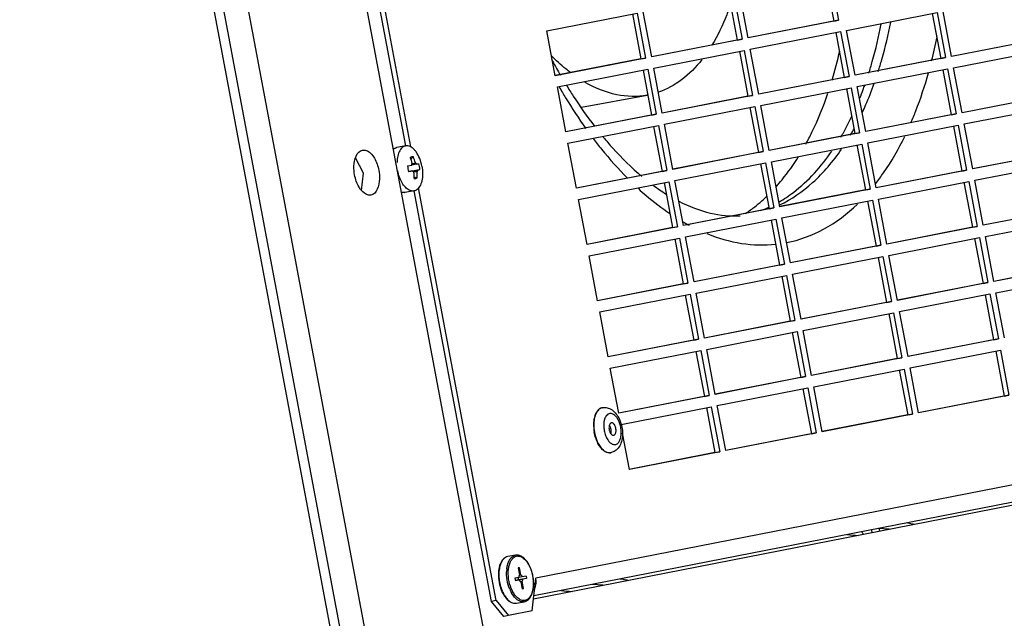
# Paper-space layout '45651_1_3' of a CAD drawing. Header units: millimetres. Extents: x -231 to 594, y 0 to 420.
# Tile 14 of 247: x -170 to -136, y 271 to 292. Entities that reach past the tile are written whole.
import ezdxf

# ---------------------------------------------------------------- set-up
doc = ezdxf.new("R2010")
doc.units = ezdxf.units.MM
doc.header["$LTSCALE"] = 32.67
doc.layers.get('0').update_dxf_attribs({"linetype": 'CONTINUOUS'})
doc.layers.add('02___PRT_ALL_AXES', color=7, linetype='CONTINUOUS')
doc.layers.add('02__ASM_ALL_AXES', color=7, linetype='CONTINUOUS')

psp = doc.layouts.new('45651_1_3')

# ---------------------------------------------------------------- linework, layer by layer
at = {"color": 7, "linetype": 'CONTINUOUS'}
for p, q in [((-127.301, 106.081), (-169.226, 329.134)), ((-150.488, 251.493), (-163.862, 322.646)), ((-156.673, 287.71), (-161.392, 312.813)), ((-142.04, 293.71), (-141.744, 292.138)), ((-145.406, 293.051), (-145.111, 291.479)), ((-144.9, 291.52), (-145.196, 293.092)), ((-151.929, 291.773), (-148.773, 292.391)), ((-148.773, 292.391), (-148.477, 290.819)), ((-148.267, 290.86), (-148.562, 292.433)), ((-141.46, 291.786), (-138.304, 292.404)), ((-138.304, 292.404), (-138.008, 290.832)), ((-137.798, 290.873), (-138.094, 292.446)), ((-141.744, 292.138), (-144.9, 291.52)), ((-141.91, 292.107), (-141.744, 292.138)), ((-151.633, 290.201), (-151.929, 291.773)), ((-144.827, 291.127), (-141.671, 291.745)), ((-141.671, 291.745), (-141.375, 290.172)), ((-141.165, 290.214), (-141.46, 291.786)), ((-145.111, 291.479), (-148.267, 290.86)), ((-145.277, 291.448), (-145.111, 291.479)), ((-134.642, 291.491), (-137.798, 290.873)), ((-148.193, 290.467), (-145.037, 291.085)), ((-145.037, 291.085), (-144.741, 289.513)), ((-144.531, 289.554), (-144.827, 291.127)), ((-137.724, 290.48), (-134.568, 291.098)), ((-148.477, 290.819), (-151.633, 290.201)), ((-148.643, 290.788), (-148.477, 290.819)), ((-138.008, 290.832), (-141.165, 290.214)), ((-138.175, 290.801), (-138.008, 290.832)), ((-151.559, 289.808), (-148.403, 290.426)), ((-148.403, 290.426), (-148.108, 288.853)), ((-147.897, 288.895), (-148.193, 290.467)), ((-141.375, 290.172), (-144.531, 289.554)), ((-141.541, 290.142), (-141.375, 290.172)), ((-141.091, 289.821), (-137.935, 290.439)), ((-137.935, 290.439), (-137.639, 288.866)), ((-137.429, 288.908), (-137.724, 290.48)), ((-140.795, 288.248), (-141.091, 289.821)), ((-151.264, 288.235), (-151.559, 289.808)), ((-150.713, 289.096), (-148.419, 289.519)), ((-144.741, 289.513), (-147.897, 288.895)), ((-144.907, 289.482), (-144.741, 289.513)), ((-144.457, 289.161), (-141.301, 289.779)), ((-141.301, 289.779), (-141.005, 288.207)), ((-134.273, 289.526), (-137.429, 288.908)), ((-144.162, 287.589), (-144.457, 289.161)), ((-137.355, 288.514), (-134.199, 289.133)), ((-148.108, 288.853), (-151.264, 288.235)), ((-148.274, 288.823), (-148.108, 288.853)), ((-147.824, 288.502), (-144.668, 289.12)), ((-144.668, 289.12), (-144.372, 287.547)), ((-137.639, 288.866), (-140.795, 288.248)), ((-137.805, 288.836), (-137.639, 288.866)), ((-151.19, 287.842), (-148.034, 288.46)), ((-148.034, 288.46), (-147.738, 286.888)), ((-147.528, 286.929), (-147.824, 288.502)), ((-140.721, 287.855), (-137.565, 288.473)), ((-137.565, 288.473), (-137.27, 286.901)), ((-137.059, 286.942), (-137.355, 288.514)), ((-141.005, 288.207), (-144.162, 287.589)), ((-141.172, 288.176), (-141.005, 288.207)), ((-150.894, 286.27), (-151.19, 287.842)), ((-144.088, 287.196), (-140.932, 287.814)), ((-140.932, 287.814), (-140.636, 286.241)), ((-140.426, 286.283), (-140.721, 287.855)), ((-156.858, 287.747), (-157.161, 287.691)), ((-144.372, 287.547), (-147.528, 286.929)), ((-144.538, 287.517), (-144.372, 287.547)), ((-133.903, 287.56), (-137.059, 286.942)), ((-158.331, 286.799), (-158.611, 287.328)), ((-156.788, 287.049), (-156.646, 287.076)), ((-156.689, 287.346), (-156.696, 287.341)), ((-156.646, 287.076), (-156.644, 287.078)), ((-156.645, 287.116), (-156.638, 287.117)), ((-156.48, 287.109), (-156.644, 287.078)), ((-156.493, 287.132), (-156.643, 287.104)), ((-156.497, 287.145), (-156.634, 287.119)), ((-156.503, 287.144), (-156.633, 287.12)), ((-156.627, 287.137), (-156.519, 287.157)), ((-156.503, 287.144), (-156.497, 287.145)), ((-147.454, 286.536), (-144.298, 287.154)), ((-144.298, 287.154), (-144.003, 285.582)), ((-143.792, 285.623), (-144.088, 287.196)), ((-136.985, 286.549), (-133.829, 287.167)), ((-158.4, 286.192), (-158.331, 286.799)), ((-156.751, 286.849), (-156.442, 286.906)), ((-156.751, 286.85), (-156.608, 286.876)), ((-156.607, 286.874), (-156.75, 286.848)), ((-156.607, 286.874), (-156.75, 286.846)), ((-156.75, 286.847), (-156.75, 286.846)), ((-156.608, 286.876), (-156.359, 286.923)), ((-156.446, 286.88), (-156.595, 286.852)), ((-156.593, 286.839), (-156.444, 286.867)), ((-156.45, 286.865), (-156.593, 286.839)), ((-156.585, 286.839), (-156.593, 286.838)), ((-156.46, 286.847), (-156.569, 286.827)), ((-156.444, 286.867), (-156.45, 286.865)), ((-147.738, 286.888), (-150.894, 286.27)), ((-147.904, 286.857), (-147.738, 286.888)), ((-137.27, 286.901), (-140.426, 286.283)), ((-137.436, 286.87), (-137.27, 286.901)), ((-156.559, 286.61), (-156.553, 286.608)), ((-150.821, 285.877), (-147.665, 286.495)), ((-147.665, 286.495), (-147.369, 284.922)), ((-147.159, 284.964), (-147.454, 286.536)), ((-140.352, 285.889), (-137.196, 286.508)), ((-137.196, 286.508), (-136.9, 284.935)), ((-136.69, 284.976), (-136.985, 286.549)), ((-156.567, 286.174), (-156.871, 286.117)), ((-153.695, 271.863), (-156.404, 286.278)), ((-140.636, 286.241), (-143.792, 285.623)), ((-140.802, 286.211), (-140.636, 286.241)), ((-150.525, 284.304), (-150.821, 285.877)), ((-143.718, 285.23), (-140.562, 285.848)), ((-140.562, 285.848), (-140.267, 284.276)), ((-140.056, 284.317), (-140.352, 285.889)), ((-144.003, 285.582), (-147.159, 284.964)), ((-144.169, 285.551), (-144.003, 285.582)), ((-133.534, 285.595), (-136.69, 284.976)), ((-147.085, 284.57), (-143.929, 285.189)), ((-143.929, 285.189), (-143.633, 283.616)), ((-143.423, 283.658), (-143.718, 285.23)), ((-136.616, 284.583), (-133.46, 285.202)), ((-147.369, 284.922), (-150.525, 284.304)), ((-147.535, 284.892), (-147.369, 284.922)), ((-136.9, 284.935), (-140.056, 284.317)), ((-137.066, 284.905), (-136.9, 284.935)), ((-150.451, 283.911), (-147.295, 284.529)), ((-147.295, 284.529), (-147, 282.957)), ((-146.789, 282.998), (-147.085, 284.57)), ((-139.982, 283.924), (-136.826, 284.542)), ((-136.826, 284.542), (-136.531, 282.97)), ((-136.32, 283.011), (-136.616, 284.583)), ((-140.267, 284.276), (-143.423, 283.658)), ((-140.433, 284.245), (-140.267, 284.276)), ((-150.156, 282.339), (-150.451, 283.911)), ((-143.349, 283.264), (-140.193, 283.883)), ((-140.193, 283.883), (-139.897, 282.31)), ((-139.687, 282.351), (-139.982, 283.924)), ((-133.164, 283.629), (-136.32, 283.011)), ((-143.633, 283.616), (-146.789, 282.998)), ((-143.799, 283.586), (-143.633, 283.616)), ((-147, 282.957), (-150.156, 282.339)), ((-147.166, 282.926), (-147, 282.957)), ((-146.715, 282.605), (-143.559, 283.223)), ((-143.559, 283.223), (-143.264, 281.651)), ((-143.053, 281.692), (-143.349, 283.264)), ((-136.531, 282.97), (-139.687, 282.351)), ((-136.697, 282.939), (-136.531, 282.97)), ((-136.246, 282.618), (-133.09, 283.236)), ((-146.42, 281.032), (-146.715, 282.605)), ((-135.951, 281.045), (-136.246, 282.618)), ((-150.082, 281.945), (-146.926, 282.564)), ((-146.926, 282.564), (-146.63, 280.991)), ((-139.897, 282.31), (-143.053, 281.692)), ((-140.063, 282.28), (-139.897, 282.31)), ((-139.613, 281.958), (-136.457, 282.577)), ((-136.457, 282.577), (-136.161, 281.004)), ((-149.786, 280.373), (-150.082, 281.945)), ((-142.979, 281.299), (-139.823, 281.917)), ((-139.823, 281.917), (-139.528, 280.345)), ((-139.317, 280.386), (-139.613, 281.958)), ((-143.264, 281.651), (-146.42, 281.032)), ((-143.43, 281.62), (-143.264, 281.651)), ((-146.346, 280.639), (-143.19, 281.258)), ((-143.19, 281.258), (-142.894, 279.685)), ((-142.684, 279.726), (-142.979, 281.299)), ((-146.63, 280.991), (-149.786, 280.373)), ((-146.796, 280.961), (-146.63, 280.991)), ((-136.161, 281.004), (-139.317, 280.386)), ((-136.327, 280.973), (-136.161, 281.004)), ((-149.712, 279.98), (-146.556, 280.598)), ((-146.556, 280.598), (-146.261, 279.026)), ((-146.05, 279.067), (-146.346, 280.639)), ((-139.243, 279.993), (-136.087, 280.611)), ((-136.087, 280.611), (-135.792, 279.039)), ((-139.528, 280.345), (-142.684, 279.726)), ((-139.694, 280.314), (-139.528, 280.345)), ((-149.417, 278.407), (-149.712, 279.98)), ((-142.61, 279.333), (-139.454, 279.952)), ((-139.454, 279.952), (-139.158, 278.379)), ((-138.948, 278.42), (-139.243, 279.993)), ((-142.894, 279.685), (-146.05, 279.067)), ((-143.06, 279.655), (-142.894, 279.685)), ((-118.334, 279.3), (-152.314, 272.643)), ((-145.976, 278.674), (-142.82, 279.292)), ((-142.82, 279.292), (-142.525, 277.72)), ((-142.314, 277.761), (-142.61, 279.333)), ((-146.261, 279.026), (-149.417, 278.407)), ((-146.427, 278.995), (-146.261, 279.026)), ((-135.792, 279.039), (-138.948, 278.42)), ((-135.958, 279.008), (-135.792, 279.039)), ((-118.932, 278.577), (-152.385, 272.023)), ((-149.33, 278.017), (-146.187, 278.633)), ((-146.187, 278.633), (-145.891, 277.06)), ((-145.681, 277.101), (-145.976, 278.674)), ((-139.158, 278.379), (-142.314, 277.761)), ((-139.324, 278.348), (-139.158, 278.379)), ((-150.263, 277.735), (-150.263, 277.732)), ((-149.047, 276.442), (-149.287, 277.716)), ((-142.525, 277.72), (-145.681, 277.101)), ((-142.691, 277.689), (-142.525, 277.72)), ((-145.891, 277.06), (-149.047, 276.442)), ((-146.057, 277.029), (-145.891, 277.06)), ((-140.305, 274.286), (-140.323, 274.386)), ((-140.594, 274.333), (-140.575, 274.233)), ((-153.291, 273.397), (-153.294, 273.396)), ((-153.291, 273.397), (-153.294, 273.396)), ((-153.022, 273.447), (-153.291, 273.397)), ((-153.024, 273.446), (-153.022, 273.447)), ((-152.885, 273.009), (-152.928, 273.001)), ((-152.928, 273.001), (-152.881, 272.75)), ((-152.837, 272.758), (-152.885, 273.009)), ((-152.907, 272.667), (-153.041, 272.641)), ((-153.041, 272.641), (-153.026, 272.56)), ((-152.935, 272.662), (-152.92, 272.584)), ((-152.634, 272.636), (-152.92, 272.584)), ((-152.784, 272.692), (-152.907, 272.669)), ((-152.881, 272.75), (-152.837, 272.758)), ((-152.649, 272.718), (-152.784, 272.692)), ((-152.634, 272.636), (-152.768, 272.61)), ((-152.649, 272.718), (-152.634, 272.636)), ((-152.445, 271.497), (-152.314, 272.643)), ((-153.026, 272.562), (-152.768, 272.61)), ((-152.891, 272.586), (-153.026, 272.56)), ((-152.891, 272.586), (-153.026, 272.561)), ((-152.92, 272.584), (-153.026, 272.563)), ((-152.794, 272.528), (-152.838, 272.52)), ((-152.838, 272.519), (-152.79, 272.268)), ((-152.747, 272.277), (-152.794, 272.528)), ((-152.791, 272.269), (-152.747, 272.277)), ((-152.79, 272.268), (-152.747, 272.277)), ((-153.695, 271.863), (-153.861, 271.832)), ((-153.695, 271.863), (-153.268, 271.335)), ((-153.326, 271.929), (-153.325, 271.928)), ((-153.326, 271.929), (-153.325, 271.928)), ((-152.991, 271.768), (-152.721, 271.818)), ((-152.991, 271.768), (-152.99, 271.768)), ((-152.721, 271.818), (-152.718, 271.819)), ((-153.268, 271.335), (-153.434, 271.305)), ((-152.445, 271.497), (-153.268, 271.335))]:
    psp.add_line(p, q, dxfattribs=at)
at = {"color": 3, "linetype": 'CONTINUOUS'}
for p, q in [((-128.131, 105.928), (-170.057, 328.981)), ((-128.463, 105.866), (-170.334, 328.627)), ((-156.852, 287.748), (-161.544, 312.71)), ((-142.206, 293.68), (-141.91, 292.107)), ((-145.572, 293.02), (-145.277, 291.448)), ((-148.939, 292.361), (-148.643, 290.788)), ((-138.47, 292.374), (-138.175, 290.801)), ((-141.91, 292.107), (-144.901, 291.522)), ((-141.837, 291.714), (-141.541, 290.142)), ((-145.277, 291.448), (-148.267, 290.862)), ((-134.808, 291.461), (-137.798, 290.875)), ((-145.203, 291.055), (-144.907, 289.482)), ((-148.643, 290.788), (-151.634, 290.203)), ((-138.175, 290.801), (-141.165, 290.215)), ((-148.569, 290.395), (-148.274, 288.823)), ((-138.101, 290.408), (-137.805, 288.836)), ((-141.541, 290.142), (-144.531, 289.556)), ((-144.907, 289.482), (-147.898, 288.896)), ((-141.467, 289.749), (-141.172, 288.176)), ((-134.439, 289.495), (-137.429, 288.909)), ((-148.274, 288.823), (-151.264, 288.237)), ((-144.834, 289.089), (-144.538, 287.517)), ((-137.805, 288.836), (-140.795, 288.25)), ((-137.731, 288.443), (-137.436, 286.87)), ((-148.2, 288.43), (-147.904, 286.857)), ((-141.172, 288.176), (-144.162, 287.59)), ((-141.098, 287.783), (-140.802, 286.211)), ((-144.538, 287.517), (-147.528, 286.931)), ((-134.069, 287.53), (-137.06, 286.944)), ((-144.464, 287.124), (-144.169, 285.551)), ((-147.904, 286.857), (-150.895, 286.271)), ((-137.436, 286.87), (-140.426, 286.284)), ((-147.831, 286.464), (-147.535, 284.892)), ((-137.362, 286.477), (-137.066, 284.905)), ((-153.861, 271.832), (-156.557, 286.175)), ((-140.802, 286.211), (-143.792, 285.625)), ((-140.728, 285.818), (-140.433, 284.245)), ((-144.169, 285.551), (-147.159, 284.965)), ((-133.7, 285.564), (-136.69, 284.978)), ((-144.095, 285.158), (-143.799, 283.586)), ((-147.535, 284.892), (-150.525, 284.306)), ((-137.066, 284.905), (-140.057, 284.319)), ((-147.461, 284.499), (-147.166, 282.926)), ((-136.992, 284.511), (-136.697, 282.939)), ((-140.433, 284.245), (-143.423, 283.659)), ((-140.359, 283.852), (-140.063, 282.28)), ((-143.799, 283.586), (-146.789, 283)), ((-133.33, 283.598), (-136.321, 283.013)), ((-143.725, 283.193), (-143.43, 281.62)), ((-147.166, 282.926), (-150.156, 282.34)), ((-136.697, 282.939), (-139.687, 282.353)), ((-147.092, 282.533), (-146.796, 280.961)), ((-140.063, 282.28), (-143.054, 281.694)), ((-136.623, 282.546), (-136.327, 280.973)), ((-143.43, 281.62), (-146.42, 281.034)), ((-139.989, 281.886), (-139.694, 280.314)), ((-143.356, 281.227), (-143.06, 279.655)), ((-146.796, 280.961), (-149.786, 280.375)), ((-136.327, 280.973), (-139.318, 280.388)), ((-146.722, 280.567), (-146.427, 278.995)), ((-136.253, 280.58), (-135.958, 279.008)), ((-139.694, 280.314), (-142.684, 279.728)), ((-139.62, 279.921), (-139.324, 278.348)), ((-143.06, 279.655), (-146.051, 279.069)), ((-142.986, 279.261), (-142.691, 277.689)), ((-146.427, 278.995), (-149.417, 278.409)), ((-135.958, 279.008), (-138.948, 278.422)), ((-118.371, 278.581), (-152.398, 271.915)), ((-146.353, 278.602), (-146.057, 277.029)), ((-139.324, 278.348), (-142.315, 277.763)), ((-142.691, 277.689), (-145.681, 277.103)), ((-146.057, 277.029), (-149.048, 276.444)), ((-153.434, 271.305), (-153.861, 271.832))]:
    psp.add_line(p, q, dxfattribs=at)
at = {"color": 7, "linetype": 'CONTINUOUS'}
for centre, radius, start, end in [((-155.249, 294.915), 17.275, 345.9387, 348.8135), ((-156.386, 294.372), 15.052, 343.2867, 347.3454), ((-134.942, 299.746), 19.061, 208.0719, 209.8138), ((-135.484, 299.438), 18.437, 209.8224, 209.9902), ((-152.525, 294.033), 12.416, 339.6777, 340.4102), ((-148.898, 292.113), 2.637, 280.4672, 280.773), ((-152.086, 293.869), 11.948, 338.1042, 339.6832), ((-148.987, 292.622), 8.884, 329.5565, 330.3712), ((-149.182, 292.733), 9.108, 330.3713, 331.1869), ((-158.431, 286.638), 1.872, 15.4227, 22.0521), ((-141.009, 265.057), 27.207, 124.9338, 125.1694), ((-158.466, 286.671), 1.875, 13.5269, 13.7265), ((-158.467, 286.671), 1.875, 13.3275, 13.5269), ((-158.323, 286.659), 1.872, 15.4227, 22.0521), ((-158.313, 286.629), 1.889, 15.4636, 15.8606), ((-160.492, 307.394), 20.678, 281.1889, 281.4226), ((-157.06, 286.897), 0.701, 10.5934, 19.0383), ((-156.085, 287.077), 0.703, 182.2663, 190.6923), ((-156.087, 287.075), 0.701, 190.5954, 198.9349), ((-158.449, 286.591), 1.872, 7.7618, 7.9612), ((-158.448, 286.591), 1.871, 7.5617, 7.7618), ((-158.426, 286.635), 1.867, 359.2257, 5.8665), ((-158.317, 286.656), 1.867, 359.2257, 5.8665), ((-158.323, 286.688), 1.887, 5.4291, 5.8264), ((-159.845, 304.144), 17.57, 281.1682, 281.4433), ((-157.062, 286.895), 0.703, 2.2663, 10.6923), ((-149.847, 313.244), 27.42, 255.8303, 256.0638), ((-143.935, 292.175), 7.208, 233.5975, 237.9711), ((-147.675, 289.451), 4.87, 303.2526, 304.0818), ((-147.706, 289.496), 4.925, 304.0816, 304.7166), ((-145.939, 289.419), 4.203, 290.6537, 294.4259), ((-145.97, 289.489), 4.279, 294.4166, 294.7864), ((-143.477, 291.495), 7.391, 239.7724, 240.7436), ((-143.577, 291.316), 7.186, 240.7427, 241.9232), ((-149.944, 278.37), 0.236, 106.6599, 111.7961), ((-149.945, 278.374), 0.231, 102.5587, 106.65), ((-149.946, 278.375), 0.23, 100.4698, 102.5549), ((-149.33, 278.015), 0.609, 164.7233, 167.8881), ((-148.92, 277.985), 1.021, 190.3783, 190.6452), ((-149.296, 277.808), 0.604, 212.9894, 216.7206), ((-149.739, 277.258), 0.234, 270.4644, 274.7582), ((-149.739, 277.255), 0.231, 274.764, 278.3776), ((-149.738, 277.254), 0.23, 278.3802, 280.4692), ((-142.915, 272.965), 2.372, 30.7177, 33.3607), ((-152.973, 273.181), 0.27, 90.3092, 100.4509), ((-152.939, 273.188), 0.228, 91.7445, 101.0524), ((-152.875, 272.866), 0.734, 159.3958, 160.0116), ((-152.14, 272.83), 1.193, 173.4959, 175.913), ((-152.177, 272.831), 1.099, 173.406, 173.5223), ((-152.702, 272.667), 0.205, 179.5416, 179.9302), ((-152.326, 272.701), 1.282, 202.8977, 203.1761), ((-152.035, 272.748), 1.284, 202.5315, 204.9759), ((-152.124, 272.706), 1.185, 204.9577, 207.8678), ((-152.17, 272.682), 1.134, 207.8783, 208.339), ((-152.159, 272.692), 1.091, 207.5586, 207.8835), ((-152.901, 272.492), 0.596, 336.1942, 339.0645)]:
    psp.add_arc(centre, radius, start, end, dxfattribs=at)
for points, knots in [([(-145.505, 292.727), (-145.549, 292.593), (-145.728, 292.09), (-145.96, 291.603), (-146.164, 291.267)], [0, 0, 0, 0, 0.263845, 1, 1, 1, 1]), ([(-140.688, 290.285), (-140.644, 290.422), (-140.473, 290.99), (-140.338, 291.568), (-140.253, 292.008)], [0, 0, 0, 0, 0.242781, 1, 1, 1, 1]), ([(-140.355, 290.35), (-140.311, 290.487), (-140.14, 291.055), (-140.005, 291.633), (-139.92, 292.073)], [0, 0, 0, 0, 0.242786, 1, 1, 1, 1]), ([(-151.092, 290.302), (-151.15, 290.346), (-151.387, 290.531), (-151.61, 290.735), (-151.77, 290.897)], [0, 0, 0, 0, 0.241794, 1, 1, 1, 1]), ([(-146.512, 290.764), (-146.719, 290.501), (-147.173, 290.037), (-147.744, 289.721), (-148.033, 289.622)], [0, 0, 0, 0, 0.523397, 1, 1, 1, 1]), ([(-139.212, 288.557), (-139.153, 288.695), (-138.919, 289.267), (-138.727, 289.855), (-138.601, 290.306)], [0, 0, 0, 0, 0.241693, 1, 1, 1, 1]), ([(-151.243, 289.868), (-151.165, 289.74), (-150.857, 289.248), (-150.524, 288.773), (-150.262, 288.432)], [0, 0, 0, 0, 0.257934, 1, 1, 1, 1]), ([(-148.419, 289.519), (-148.77, 289.455), (-149.541, 289.475), (-150.246, 289.77), (-150.587, 289.966)], [0, 0, 0, 0, 0.475842, 1, 1, 1, 1]), ([(-140.908, 288.923), (-140.87, 289.003), (-140.72, 289.336), (-140.586, 289.676), (-140.494, 289.935)], [0, 0, 0, 0, 0.244196, 1, 1, 1, 1]), ([(-151.497, 289.809), (-151.424, 289.681), (-151.13, 289.185), (-150.813, 288.703), (-150.564, 288.353)], [0, 0, 0, 0, 0.255763, 1, 1, 1, 1]), ([(-142.885, 287.809), (-142.811, 287.945), (-142.515, 288.522), (-142.272, 289.125), (-142.114, 289.591)], [0, 0, 0, 0, 0.23963, 1, 1, 1, 1]), ([(-141.663, 288.055), (-141.628, 288.113), (-141.49, 288.354), (-141.364, 288.601), (-141.274, 288.79)], [0, 0, 0, 0, 0.244972, 1, 1, 1, 1]), ([(-150.313, 288.012), (-150.218, 287.885), (-149.841, 287.401), (-149.432, 286.941), (-149.111, 286.618)], [0, 0, 0, 0, 0.258453, 1, 1, 1, 1]), ([(-149.961, 288.057), (-149.852, 287.926), (-149.431, 287.439), (-148.97, 286.986), (-148.606, 286.682)], [0, 0, 0, 0, 0.264119, 1, 1, 1, 1]), ([(-140.444, 286.431), (-140.349, 286.552), (-139.968, 287.072), (-139.647, 287.635), (-139.432, 288.076)], [0, 0, 0, 0, 0.238774, 1, 1, 1, 1]), ([(-157.281, 287.636), (-157.272, 287.643), (-157.236, 287.668), (-157.194, 287.685), (-157.161, 287.691)], [0, 0, 0, 0, 0.256907, 1, 1, 1, 1]), ([(-157.161, 287.691), (-157.172, 287.689), (-157.215, 287.678), (-157.255, 287.654), (-157.281, 287.632)], [0, 0, 0, 0, 0.242841, 1, 1, 1, 1]), ([(-156.983, 287.682), (-157.025, 287.644), (-157.097, 287.534), (-157.13, 287.41), (-157.142, 287.341)], [0, 0, 0, 0, 0.449814, 1, 1, 1, 1]), ([(-156.858, 287.747), (-156.869, 287.745), (-156.915, 287.733), (-156.956, 287.707), (-156.983, 287.682)], [0, 0, 0, 0, 0.242103, 1, 1, 1, 1]), ([(-156.781, 287.748), (-156.788, 287.749), (-156.813, 287.752), (-156.839, 287.75), (-156.858, 287.747)], [0, 0, 0, 0, 0.254506, 1, 1, 1, 1]), ([(-156.292, 287.043), (-156.308, 287.132), (-156.356, 287.301), (-156.453, 287.491), (-156.548, 287.612), (-156.641, 287.698), (-156.726, 287.741), (-156.781, 287.748)], [0, 0, 0, 0, 0.302467, 0.579547, 0.702661, 0.813569, 1, 1, 1, 1]), ([(-143.819, 285.789), (-143.645, 285.89), (-142.929, 286.369), (-142.345, 287.026), (-141.972, 287.568)], [0, 0, 0, 0, 0.234374, 1, 1, 1, 1]), ([(-143.801, 285.685), (-143.381, 285.885), (-142.564, 286.452), (-141.928, 287.209), (-141.637, 287.633)], [0, 0, 0, 0, 0.474368, 1, 1, 1, 1]), ([(-157.142, 287.341), (-157.145, 287.327), (-157.153, 287.272), (-157.157, 287.216), (-157.158, 287.173)], [0, 0, 0, 0, 0.242334, 1, 1, 1, 1]), ([(-156.588, 287.362), (-156.605, 287.367), (-156.641, 287.37), (-156.675, 287.356), (-156.689, 287.346)], [0, 0, 0, 0, 0.50203, 1, 1, 1, 1]), ([(-156.644, 287.078), (-156.643, 287.08), (-156.64, 287.088), (-156.641, 287.097), (-156.642, 287.103)], [0, 0, 0, 0, 0.2209, 1, 1, 1, 1]), ([(-156.638, 287.117), (-156.636, 287.118), (-156.629, 287.121), (-156.627, 287.13), (-156.627, 287.136)], [0, 0, 0, 0, 0.214011, 1, 1, 1, 1]), ([(-156.519, 287.157), (-156.517, 287.155), (-156.514, 287.149), (-156.507, 287.143), (-156.503, 287.144)], [0, 0, 0, 0, 0.326959, 1, 1, 1, 1]), ([(-156.493, 287.132), (-156.492, 287.13), (-156.489, 287.121), (-156.485, 287.113), (-156.48, 287.109)], [0, 0, 0, 0, 0.287337, 1, 1, 1, 1]), ([(-143.921, 286.322), (-143.85, 286.401), (-143.565, 286.735), (-143.311, 287.096), (-143.136, 287.379)], [0, 0, 0, 0, 0.24145, 1, 1, 1, 1]), ([(-156.567, 286.174), (-156.595, 286.168), (-156.655, 286.169), (-156.763, 286.208), (-156.88, 286.304), (-156.991, 286.46), (-157.08, 286.656), (-157.119, 286.802), (-157.133, 286.878)], [0, 0, 0, 0, 0.086455, 0.180356, 0.344741, 0.541027, 0.763308, 1, 1, 1, 1]), ([(-156.595, 286.851), (-156.595, 286.853), (-156.597, 286.862), (-156.602, 286.871), (-156.607, 286.874)], [0, 0, 0, 0, 0.284443, 1, 1, 1, 1]), ([(-156.569, 286.826), (-156.57, 286.828), (-156.573, 286.834), (-156.58, 286.839), (-156.585, 286.839)], [0, 0, 0, 0, 0.307762, 1, 1, 1, 1]), ([(-156.292, 287.043), (-156.275, 286.954), (-156.258, 286.78), (-156.282, 286.535), (-156.351, 286.335), (-156.438, 286.234), (-156.486, 286.205)], [0, 0, 0, 0, 0.300946, 0.577838, 0.812224, 1, 1, 1, 1]), ([(-156.45, 286.865), (-156.451, 286.865), (-156.458, 286.861), (-156.459, 286.853), (-156.46, 286.847)], [0, 0, 0, 0, 0.184053, 1, 1, 1, 1]), ([(-156.442, 286.906), (-156.443, 286.905), (-156.446, 286.896), (-156.446, 286.887), (-156.446, 286.88)], [0, 0, 0, 0, 0.2044, 1, 1, 1, 1]), ([(-156.553, 286.608), (-156.536, 286.604), (-156.498, 286.603), (-156.465, 286.62), (-156.451, 286.631)], [0, 0, 0, 0, 0.497062, 1, 1, 1, 1]), ([(-156.871, 286.117), (-156.881, 286.116), (-156.924, 286.111), (-156.967, 286.118), (-156.998, 286.128)], [0, 0, 0, 0, 0.243341, 1, 1, 1, 1]), ([(-156.871, 286.117), (-156.881, 286.116), (-156.923, 286.11), (-156.967, 286.116), (-156.998, 286.125)], [0, 0, 0, 0, 0.247146, 1, 1, 1, 1]), ([(-156.486, 286.205), (-156.492, 286.201), (-156.518, 286.187), (-156.546, 286.177), (-156.567, 286.174)], [0, 0, 0, 0, 0.25573, 1, 1, 1, 1]), ([(-148.732, 286.254), (-148.643, 286.173), (-148.294, 285.863), (-147.922, 285.578), (-147.635, 285.384)], [0, 0, 0, 0, 0.258331, 1, 1, 1, 1]), ([(-147.319, 285.814), (-146.968, 285.632), (-146.273, 285.359), (-145.526, 285.286), (-145.183, 285.309)], [0, 0, 0, 0, 0.535157, 1, 1, 1, 1]), ([(-144.901, 285.449), (-144.844, 285.488), (-144.615, 285.654), (-144.399, 285.839), (-144.245, 285.987)], [0, 0, 0, 0, 0.244863, 1, 1, 1, 1]), ([(-143.556, 284.368), (-143.106, 284.456), (-142.201, 284.791), (-141.437, 285.375), (-141.085, 285.715)], [0, 0, 0, 0, 0.483791, 1, 1, 1, 1]), ([(-146.34, 284.685), (-145.951, 284.527), (-145.158, 284.295), (-144.33, 284.269), (-143.936, 284.31)], [0, 0, 0, 0, 0.51479, 1, 1, 1, 1]), ([(-150.032, 278.588), (-150.064, 278.575), (-150.148, 278.517), (-150.24, 278.359), (-150.271, 278.219), (-150.28, 278.141)], [0, 0, 0, 0, 0.200038, 0.558078, 1, 1, 1, 1]), ([(-149.987, 278.601), (-149.971, 278.604), (-149.903, 278.613), (-149.834, 278.603), (-149.785, 278.588)], [0, 0, 0, 0, 0.251675, 1, 1, 1, 1]), ([(-149.785, 278.588), (-149.722, 278.569), (-149.601, 278.499), (-149.463, 278.338), (-149.363, 278.14), (-149.321, 277.994), (-149.307, 277.917)], [0, 0, 0, 0, 0.231122, 0.471783, 0.729447, 1, 1, 1, 1]), ([(-150.28, 278.141), (-150.284, 278.109), (-150.294, 277.973), (-150.282, 277.836), (-150.263, 277.735)], [0, 0, 0, 0, 0.239666, 1, 1, 1, 1]), ([(-149.925, 278.142), (-149.936, 278.089), (-149.946, 277.974), (-149.935, 277.859), (-149.925, 277.801)], [0, 0, 0, 0, 0.480471, 1, 1, 1, 1]), ([(-149.854, 278.311), (-149.861, 278.302), (-149.888, 278.26), (-149.907, 278.212), (-149.917, 278.175)], [0, 0, 0, 0, 0.228986, 1, 1, 1, 1]), ([(-149.345, 277.91), (-149.362, 277.998), (-149.402, 278.124), (-149.489, 278.265), (-149.561, 278.342), (-149.64, 278.39), (-149.723, 278.402), (-149.8, 278.373), (-149.838, 278.334), (-149.854, 278.311)], [0, 0, 0, 0, 0.328763, 0.475301, 0.603023, 0.711274, 0.805346, 0.897176, 1, 1, 1, 1]), ([(-149.924, 277.796), (-149.913, 277.738), (-149.882, 277.628), (-149.832, 277.525), (-149.802, 277.479)], [0, 0, 0, 0, 0.519453, 1, 1, 1, 1]), ([(-149.78, 277.447), (-149.755, 277.414), (-149.704, 277.358), (-149.621, 277.314), (-149.557, 277.307), (-149.496, 277.319), (-149.425, 277.369), (-149.367, 277.469), (-149.333, 277.6), (-149.324, 277.751), (-149.335, 277.856), (-149.345, 277.91)], [0, 0, 0, 0, 0.127282, 0.231988, 0.278695, 0.324155, 0.420258, 0.535799, 0.6745, 0.832096, 1, 1, 1, 1]), ([(-149.674, 278.069), (-149.682, 278.068), (-149.698, 278.062), (-149.722, 278.041), (-149.742, 278.004), (-149.761, 277.932), (-149.758, 277.871), (-149.75, 277.83)], [0, 0, 0, 0, 0.08644, 0.180423, 0.345171, 0.542014, 1, 1, 1, 1]), ([(-149.75, 277.83), (-149.748, 277.816), (-149.741, 277.789), (-149.725, 277.744), (-149.701, 277.7), (-149.669, 277.661), (-149.633, 277.637), (-149.606, 277.634), (-149.594, 277.637)], [0, 0, 0, 0, 0.1589, 0.313515, 0.528361, 0.714434, 0.868622, 1, 1, 1, 1]), ([(-149.685, 277.845), (-149.687, 277.859), (-149.7, 277.909), (-149.722, 277.958), (-149.745, 277.988)], [0, 0, 0, 0, 0.267554, 1, 1, 1, 1]), ([(-149.689, 277.687), (-149.686, 277.699), (-149.675, 277.751), (-149.677, 277.805), (-149.685, 277.845)], [0, 0, 0, 0, 0.228113, 1, 1, 1, 1]), ([(-149.519, 277.876), (-149.521, 277.89), (-149.528, 277.917), (-149.544, 277.962), (-149.567, 278.006), (-149.6, 278.045), (-149.636, 278.068), (-149.663, 278.071), (-149.674, 278.069)], [0, 0, 0, 0, 0.1589, 0.313515, 0.528361, 0.714434, 0.868622, 1, 1, 1, 1]), ([(-149.594, 277.637), (-149.587, 277.638), (-149.571, 277.644), (-149.547, 277.665), (-149.527, 277.702), (-149.508, 277.774), (-149.511, 277.835), (-149.519, 277.876)], [0, 0, 0, 0, 0.08644, 0.180423, 0.345171, 0.542014, 1, 1, 1, 1]), ([(-149.307, 277.917), (-149.293, 277.841), (-149.278, 277.689), (-149.3, 277.467), (-149.37, 277.266), (-149.457, 277.157), (-149.509, 277.115)], [0, 0, 0, 0, 0.270445, 0.528296, 0.769075, 1, 1, 1, 1]), ([(-150.263, 277.732), (-150.256, 277.698), (-150.227, 277.568), (-150.18, 277.441), (-150.134, 277.353)], [0, 0, 0, 0, 0.258064, 1, 1, 1, 1]), ([(-150.134, 277.353), (-150.109, 277.304), (-150.054, 277.217), (-149.956, 277.11), (-149.85, 277.041), (-149.773, 277.024), (-149.737, 277.024)], [0, 0, 0, 0, 0.303998, 0.57148, 0.800762, 1, 1, 1, 1]), ([(-149.509, 277.115), (-149.549, 277.083), (-149.612, 277.048), (-149.679, 277.031), (-149.697, 277.028)], [0, 0, 0, 0, 0.748263, 1, 1, 1, 1]), ([(-153.294, 273.396), (-153.323, 273.391), (-153.382, 273.368), (-153.457, 273.308), (-153.518, 273.225), (-153.548, 273.16), (-153.562, 273.125)], [0, 0, 0, 0, 0.225006, 0.461181, 0.717611, 1, 1, 1, 1]), ([(-153.294, 273.396), (-153.321, 273.391), (-153.375, 273.37), (-153.446, 273.311), (-153.505, 273.228), (-153.534, 273.163), (-153.547, 273.127)], [0, 0, 0, 0, 0.214709, 0.44645, 0.706579, 1, 1, 1, 1]), ([(-153.276, 273.181), (-153.263, 273.216), (-153.234, 273.28), (-153.175, 273.362), (-153.105, 273.42), (-153.051, 273.441), (-153.024, 273.446)], [0, 0, 0, 0, 0.293045, 0.553039, 0.784931, 1, 1, 1, 1]), ([(-153.252, 273.057), (-153.242, 273.103), (-153.216, 273.189), (-153.156, 273.299), (-153.079, 273.378), (-153.014, 273.406), (-152.983, 273.413)], [0, 0, 0, 0, 0.302826, 0.566924, 0.794987, 1, 1, 1, 1]), ([(-152.554, 273.117), (-152.58, 273.166), (-152.636, 273.254), (-152.739, 273.362), (-152.852, 273.433), (-152.935, 273.451), (-152.974, 273.451)], [0, 0, 0, 0, 0.294375, 0.55727, 0.789543, 1, 1, 1, 1]), ([(-152.946, 273.417), (-152.911, 273.418), (-152.834, 273.402), (-152.729, 273.335), (-152.631, 273.23), (-152.577, 273.144), (-152.552, 273.096)], [0, 0, 0, 0, 0.199103, 0.427977, 0.695432, 1, 1, 1, 1]), ([(-153.564, 273.117), (-153.581, 273.071), (-153.607, 272.971), (-153.617, 272.868), (-153.619, 272.814)], [0, 0, 0, 0, 0.478331, 1, 1, 1, 1]), ([(-153.577, 273.023), (-153.591, 272.96), (-153.607, 272.825), (-153.599, 272.617), (-153.562, 272.407), (-153.517, 272.271), (-153.49, 272.206)], [0, 0, 0, 0, 0.234091, 0.486691, 0.746173, 1, 1, 1, 1]), ([(-153.547, 273.127), (-153.55, 273.119), (-153.562, 273.085), (-153.571, 273.05), (-153.577, 273.023)], [0, 0, 0, 0, 0.24207, 1, 1, 1, 1]), ([(-153.325, 272.966), (-153.323, 272.985), (-153.312, 273.058), (-153.295, 273.13), (-153.276, 273.181)], [0, 0, 0, 0, 0.264063, 1, 1, 1, 1]), ([(-153.269, 272.957), (-153.268, 272.966), (-153.263, 272.999), (-153.258, 273.032), (-153.252, 273.057)], [0, 0, 0, 0, 0.255775, 1, 1, 1, 1]), ([(-152.718, 271.819), (-152.697, 271.823), (-152.655, 271.837), (-152.577, 271.885), (-152.494, 271.982), (-152.429, 272.134), (-152.393, 272.316), (-152.388, 272.518), (-152.413, 272.727), (-152.467, 272.93), (-152.522, 273.058), (-152.554, 273.117)], [0, 0, 0, 0, 0.044337, 0.089832, 0.18795, 0.300538, 0.428414, 0.568394, 0.714827, 0.860936, 1, 1, 1, 1]), ([(-152.552, 273.096), (-152.521, 273.039), (-152.469, 272.916), (-152.419, 272.721), (-152.395, 272.52), (-152.4, 272.328), (-152.434, 272.155), (-152.486, 272.032), (-152.542, 271.955), (-152.587, 271.912), (-152.638, 271.88), (-152.674, 271.868), (-152.692, 271.865)], [0, 0, 0, 0, 0.141681, 0.290643, 0.439768, 0.581917, 0.710904, 0.822662, 0.871934, 0.917233, 0.959475, 1, 1, 1, 1]), ([(-153.619, 272.814), (-153.623, 272.71), (-153.607, 272.5), (-153.548, 272.298), (-153.508, 272.202)], [0, 0, 0, 0, 0.499717, 1, 1, 1, 1]), ([(-153.221, 272.256), (-153.264, 272.36), (-153.324, 272.578), (-153.337, 272.804), (-153.329, 272.915)], [0, 0, 0, 0, 0.502671, 1, 1, 1, 1]), ([(-153.17, 272.28), (-153.214, 272.387), (-153.274, 272.611), (-153.282, 272.842), (-153.269, 272.955)], [0, 0, 0, 0, 0.50548, 1, 1, 1, 1]), ([(-152.905, 272.693), (-152.905, 272.691), (-152.906, 272.683), (-152.907, 272.675), (-152.907, 272.669)], [0, 0, 0, 0, 0.243443, 1, 1, 1, 1]), ([(-152.881, 272.75), (-152.888, 272.743), (-152.899, 272.725), (-152.903, 272.704), (-152.905, 272.693)], [0, 0, 0, 0, 0.449633, 1, 1, 1, 1]), ([(-152.784, 272.692), (-152.789, 272.707), (-152.803, 272.733), (-152.826, 272.753), (-152.837, 272.758)], [0, 0, 0, 0, 0.560882, 1, 1, 1, 1]), ([(-152.891, 272.586), (-152.885, 272.571), (-152.872, 272.545), (-152.849, 272.524), (-152.838, 272.519)], [0, 0, 0, 0, 0.560882, 1, 1, 1, 1]), ([(-152.794, 272.528), (-152.787, 272.534), (-152.776, 272.553), (-152.772, 272.573), (-152.77, 272.584)], [0, 0, 0, 0, 0.449633, 1, 1, 1, 1]), ([(-152.77, 272.584), (-152.77, 272.587), (-152.769, 272.595), (-152.768, 272.604), (-152.768, 272.61)], [0, 0, 0, 0, 0.243163, 1, 1, 1, 1]), ([(-153.505, 272.196), (-153.502, 272.187), (-153.487, 272.154), (-153.471, 272.122), (-153.458, 272.098)], [0, 0, 0, 0, 0.254182, 1, 1, 1, 1]), ([(-153.49, 272.206), (-153.487, 272.197), (-153.472, 272.162), (-153.455, 272.127), (-153.442, 272.102)], [0, 0, 0, 0, 0.254494, 1, 1, 1, 1]), ([(-153.458, 272.098), (-153.449, 272.082), (-153.415, 272.021), (-153.374, 271.964), (-153.34, 271.926)], [0, 0, 0, 0, 0.262519, 1, 1, 1, 1]), ([(-153.442, 272.102), (-153.433, 272.086), (-153.399, 272.025), (-153.359, 271.968), (-153.326, 271.929)], [0, 0, 0, 0, 0.263355, 1, 1, 1, 1]), ([(-153.126, 272.187), (-153.13, 272.194), (-153.146, 272.225), (-153.16, 272.256), (-153.17, 272.28)], [0, 0, 0, 0, 0.245677, 1, 1, 1, 1]), ([(-152.922, 271.862), (-152.972, 271.892), (-153.066, 271.978), (-153.135, 272.084), (-153.168, 272.144)], [0, 0, 0, 0, 0.457714, 1, 1, 1, 1]), ([(-152.951, 271.954), (-152.985, 271.983), (-153.049, 272.055), (-153.1, 272.137), (-153.123, 272.181)], [0, 0, 0, 0, 0.47017, 1, 1, 1, 1]), ([(-152.692, 271.865), (-152.713, 271.861), (-152.757, 271.859), (-152.823, 271.873), (-152.89, 271.906), (-152.93, 271.936), (-152.951, 271.954)], [0, 0, 0, 0, 0.224524, 0.460398, 0.716981, 1, 1, 1, 1]), ([(-153.34, 271.926), (-153.334, 271.92), (-153.312, 271.896), (-153.289, 271.874), (-153.27, 271.858)], [0, 0, 0, 0, 0.257872, 1, 1, 1, 1]), ([(-153.325, 271.928), (-153.31, 271.91), (-153.252, 271.85), (-153.18, 271.8), (-153.123, 271.78)], [0, 0, 0, 0, 0.279069, 1, 1, 1, 1]), ([(-153.27, 271.858), (-153.259, 271.849), (-153.216, 271.816), (-153.166, 271.79), (-153.128, 271.778)], [0, 0, 0, 0, 0.264825, 1, 1, 1, 1]), ([(-153.128, 271.778), (-153.105, 271.771), (-153.059, 271.762), (-153.013, 271.764), (-152.99, 271.769)], [0, 0, 0, 0, 0.507009, 1, 1, 1, 1]), ([(-153.123, 271.78), (-153.101, 271.773), (-153.058, 271.763), (-153.013, 271.764), (-152.991, 271.768)], [0, 0, 0, 0, 0.512289, 1, 1, 1, 1]), ([(-152.721, 271.818), (-152.753, 271.812), (-152.826, 271.815), (-152.891, 271.843), (-152.922, 271.862)], [0, 0, 0, 0, 0.474488, 1, 1, 1, 1])]:
    psp.add_open_spline(points, degree=3, knots=knots, dxfattribs=at)
psp.add_open_spline([(-152.344, 272.279), (-152.301, 272.393), (-152.292, 272.523), (-152.314, 272.643)], degree=3, dxfattribs=at)
at = {"layer": '02___PRT_ALL_AXES', "color": 7, "linetype": 'CONTINUOUS'}
for p, q in [((-149.987, 278.601), (-149.996, 278.6)), ((-150.272, 277.733), (-150.271, 277.731)), ((-149.697, 277.028), (-149.705, 277.026))]:
    psp.add_line(p, q, dxfattribs=at)
for centre in [(-141.13, 262.071), (-151.124, 260.113)]:
    psp.add_arc(centre, 12.334, 84.6437, 86.4235, dxfattribs=at)
at = {"layer": '02___PRT_ALL_AXES', "color": 3, "linetype": 'CONTINUOUS'}
for centre in [(-140.304, 286.598), (-150.298, 284.64)]:
    psp.add_arc(centre, 12.483, 264.7786, 266.554, dxfattribs=at)
at = {"layer": '02___PRT_ALL_AXES', "color": 7, "linetype": 'CONTINUOUS'}
for points, knots in [([(-158.638, 286.732), (-158.658, 286.834), (-158.691, 287.126), (-158.572, 287.563), (-158.363, 287.601)], [0, 0, 0, 0, 0.327122, 1, 1, 1, 1]), ([(-158.363, 287.601), (-158.306, 287.612), (-158.122, 287.568), (-157.911, 287.297), (-157.824, 287.044), (-157.797, 286.897)], [0, 0, 0, 0, 0.179229, 0.539121, 1, 1, 1, 1]), ([(-158.411, 286.2), (-158.438, 286.235), (-158.547, 286.396), (-158.611, 286.585), (-158.638, 286.732)], [0, 0, 0, 0, 0.226889, 1, 1, 1, 1]), ([(-157.797, 286.897), (-157.778, 286.796), (-157.745, 286.503), (-157.864, 286.067), (-158.072, 286.028)], [0, 0, 0, 0, 0.327122, 1, 1, 1, 1]), ([(-158.072, 286.028), (-158.1, 286.023), (-158.234, 286.024), (-158.346, 286.121), (-158.411, 286.2)], [0, 0, 0, 0, 0.215629, 1, 1, 1, 1]), ([(-149.996, 278.6), (-150.033, 278.593), (-150.11, 278.556), (-150.197, 278.452), (-150.259, 278.309), (-150.281, 278.199), (-150.288, 278.14)], [0, 0, 0, 0, 0.197361, 0.423026, 0.690739, 1, 1, 1, 1]), ([(-150.288, 278.14), (-150.292, 278.107), (-150.302, 277.972), (-150.291, 277.835), (-150.272, 277.733)], [0, 0, 0, 0, 0.239662, 1, 1, 1, 1]), ([(-150.142, 277.351), (-150.157, 277.38), (-150.214, 277.501), (-150.252, 277.631), (-150.271, 277.731)], [0, 0, 0, 0, 0.239695, 1, 1, 1, 1]), ([(-149.705, 277.026), (-149.742, 277.019), (-149.827, 277.026), (-149.946, 277.092), (-150.055, 277.204), (-150.115, 277.299), (-150.142, 277.351)], [0, 0, 0, 0, 0.197369, 0.423036, 0.690745, 1, 1, 1, 1])]:
    psp.add_open_spline(points, degree=3, knots=knots, dxfattribs=at)
at = {"layer": '02___PRT_ALL_AXES', "color": 3, "linetype": 'CONTINUOUS'}
for points in [[(-139.104, 274.52), (-139.124, 274.524), (-139.213, 274.544), (-139.302, 274.56), (-139.371, 274.572)], [(-149.098, 272.562), (-149.118, 272.567), (-149.207, 272.586), (-149.297, 272.603), (-149.366, 272.614)]]:
    psp.add_open_spline(points, degree=3, knots=[0, 0, 0, 0, 0.229778, 1, 1, 1, 1], dxfattribs=at)
at = {"layer": '02__ASM_ALL_AXES', "color": 4, "linetype": 'CONTINUOUS'}
psp.add_line((-128.131, 105.928), (-170.064, 329.018), dxfattribs=at)

doc.saveas('drawing.dxf')
